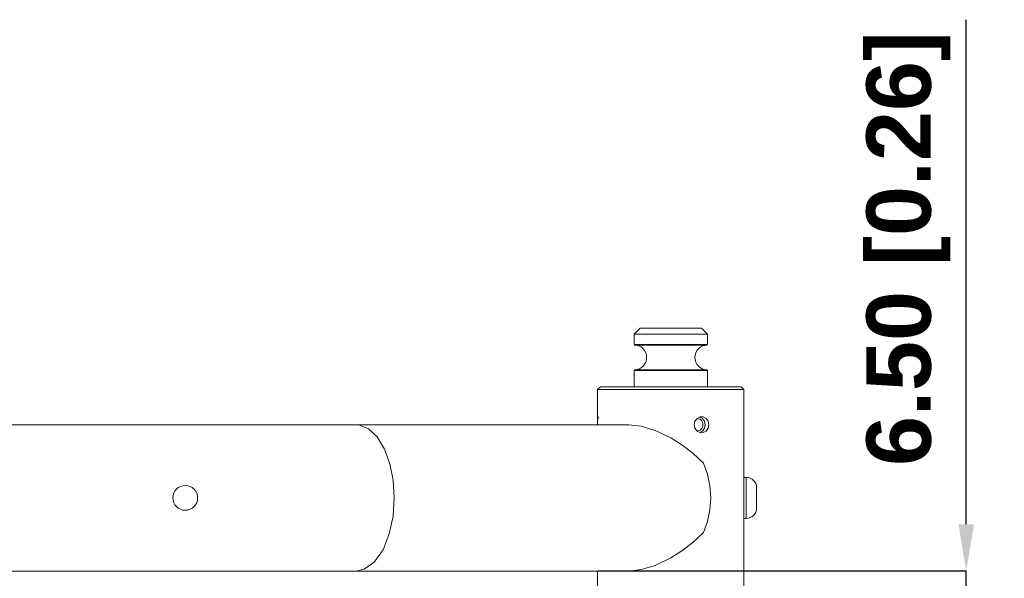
# Model space of a CAD drawing. Header units: millimetres. Extents: x 3925 to 5043, y -86 to 778.
# Tile 59 of 157: x 4435 to 4519, y 309 to 357. Entities that reach past the tile are written whole.
import ezdxf

# ---------------------------------------------------------------- set-up
doc = ezdxf.new("R2010")
doc.units = ezdxf.units.MM
doc.header["$LTSCALE"] = 46.255
doc.header["$PDMODE"] = 3
doc.header["$PDSIZE"] = 1
doc.layers.get('Defpoints').update_dxf_attribs({"linetype": 'CONTINUOUS'})
doc.layers.add('140-154101-01_RIGGDXF_DIMENSION', color=7, linetype='CONTINUOUS')
doc.layers.add('140-154101-0DXF_CONTINUOUS_LINE', color=7, linetype='CONTINUOUS')
doc.styles.add('SLDTEXTSTYLE0', font='arialbd.ttf', dxfattribs={"height": 5.5})
doc.dimstyles.new('SLDDIMSTYLE2', dxfattribs={"dimtxt": 5.650301, "dimasz": 4.572, "dimexe": 0, "dimexo": 0.0625, "dimgap": 1.412575, "dimtad": 0, "dimtih": 1, "dimtoh": 1, "dimlfac": 3.5, "dimrnd": 1e-09, "dimzin": 4, "dimdsep": 46, "dimtxsty": 'SLDTEXTSTYLE0', "dimsah": 1, "dimcen": 0.09, "dimadec": 0, "dimazin": 1, "dimtol": 1, "dimtp": 0.5, "dimtm": 0.5, "dimtfac": 1, "dimtdec": 1, "dimtofl": 0, "dimtmove": 0, "dimatfit": 3, "dimfxl": 1, "dimfrac": 2, "dimtolj": 1, "dimarcsym": 0})

# ---------------------------------------------------------------- blocks, each defined once
blk = doc.blocks.new('*D61')
at = {"layer": '140-154101-01_RIGGDXF_DIMENSION', "color": 0, "linetype": 'Continuous', "lineweight": -2}
for p, q in [((4515.847, 313.681), (4515.847, 356.792)), ((4484.425, 309.681), (4515.847, 309.681)), ((4515.847, 308.056), (4515.847, 309.681)), ((4475.698, 308.056), (4515.847, 308.056)), ((4515.847, 304.056), (4515.847, 300.056))]:
    blk.add_line(p, q, dxfattribs=at)
at = {"layer": '140-154101-01_RIGGDXF_DIMENSION', "color": 0, "linetype": 'Continuous'}
for points in [[(4515.181, 313.681), (4516.514, 313.681), (4515.847, 309.681)], [(4515.181, 304.056), (4516.514, 304.056), (4515.847, 308.056)]]:
    blk.add_solid(points, dxfattribs=at)
at = {"layer": 'Defpoints', "color": 0, "linetype": 'Continuous'}
for p in [(4484.363, 309.681), (4475.636, 308.056), (4515.847, 308.056)]:
    blk.add_point(p, dxfattribs=at)
at = {"layer": '140-154101-01_RIGGDXF_DIMENSION', "color": 0, "linetype": 'Continuous', "insert": (4510.899, 337.236), "char_height": 5.5, "attachment_point": 5, "rotation": 90, "style": 'SLDTEXTSTYLE0'}
blk.add_mtext('\\A1;6.50 [0.26]', dxfattribs=at)

msp = doc.modelspace()

# ---------------------------------------------------------------- linework, layer by layer
at = {"layer": '140-154101-0DXF_CONTINUOUS_LINE', "color": 7, "linetype": 'Continuous', "lineweight": 0}
for p, q in [((4487.9879, 330.4307), (4487.4879, 329.9307)), ((4493.7379, 329.9307), (4487.4879, 329.9307)), ((4487.4879, 329.9307), (4487.4879, 329.042)), ((4493.2375, 330.4307), (4487.9882, 330.4307)), ((4493.2379, 330.4307), (4493.7379, 329.9307)), ((4493.7379, 329.9307), (4493.7379, 329.042)), ((4487.4879, 329.042), (4493.7379, 329.042)), ((4493.724, 329.0075), (4487.5017, 329.0075)), ((4487.5356, 328.9921), (4493.6901, 328.9921)), ((4487.4879, 326.8193), (4493.7379, 326.8193)), ((4487.4879, 326.8193), (4487.4879, 325.4307)), ((4487.5115, 326.8618), (4487.5017, 326.8538)), ((4493.724, 326.8538), (4487.5017, 326.8538)), ((4487.5232, 326.8671), (4487.5115, 326.8618)), ((4487.5356, 326.8692), (4487.5232, 326.8671)), ((4487.5356, 326.8692), (4493.6901, 326.8692)), ((4493.7379, 326.8193), (4493.7379, 325.4307)), ((4484.6129, 325.4307), (4484.3629, 325.1807)), ((4484.3629, 325.1807), (4496.8629, 325.1807)), ((4484.3629, 322.6001), (4484.3629, 325.1807)), ((4496.6124, 325.4307), (4484.6133, 325.4307)), ((4496.6129, 325.4307), (4496.8629, 325.1807)), ((4496.8629, 213.9307), (4496.8629, 325.1807)), ((4422.019, 322.1807), (4487.028, 322.1807)), ((4484.3628, 322.6001), (4484.3645, 322.1807)), ((4484.402, 322.8506), (4484.3869, 322.8682)), ((4484.4388, 322.7175), (4484.402, 322.8506)), ((4492.9108, 322.6974), (4492.8278, 322.6762)), ((4493.3575, 322.2957), (4493.3577, 322.0663)), ((4493.4837, 321.882), (4493.5421, 322.1806)), ((4493.5421, 322.1806), (4493.4839, 322.4789)), ((4493.6359, 322.7187), (4493.8027, 322.4787)), ((4493.8027, 322.4787), (4493.8613, 322.1807)), ((4492.8288, 321.6842), (4492.9108, 321.6639)), ((4493.1121, 321.7151), (4492.9108, 321.6639)), ((4496.8629, 317.6807), (4497.0629, 317.6807)), ((4497.0629, 314.1807), (4497.0629, 317.6807)), ((4494.0298, 315.9307), (4493.9603, 316.9571)), ((4497.9379, 315.0557), (4497.9379, 316.8057)), ((4493.9603, 314.9042), (4494.0298, 315.9307)), ((4497.0629, 314.1807), (4496.8629, 314.1807)), ((4424.3614, 309.6807), (4463.7369, 309.6807)), ((4463.7385, 309.6807), (4487.028, 309.6807)), ((4484.3629, 233.4307), (4484.3629, 309.6807))]:
    msp.add_line(p, q, dxfattribs=at)
for points in [[(4487.5356, 328.9921), (4487.5232, 328.9942), (4487.5115, 328.9995), (4487.5017, 329.0075)], [(4487.7932, 329.0075), (4487.7864, 329.0176), (4487.7821, 329.0294), (4487.7806, 329.042)], [(4487.7932, 329.0075), (4487.8021, 328.9995), (4487.8125, 328.9943), (4487.8239, 328.9921)], [(4493.6901, 328.9921), (4493.7025, 328.9942), (4493.7142, 328.9995), (4493.724, 329.0075)], [(4487.7932, 326.8538), (4487.7864, 326.8437), (4487.7821, 326.8319), (4487.7806, 326.8193)], [(4487.7932, 326.8538), (4487.8021, 326.8618), (4487.8125, 326.867), (4487.8239, 326.8692)], [(4493.6901, 326.8692), (4493.7025, 326.8671), (4493.7142, 326.8618), (4493.724, 326.8538)], [(4466.9914, 315.9307), (4466.8953, 317.4381), (4466.6187, 318.8357), (4466.166, 320.0904), (4465.5308, 321.1459), (4464.7979, 321.8397), (4463.9419, 322.1683), (4463.7373, 322.1807)], [(4487.028, 322.1807), (4488.0797, 322.0639), (4489.2822, 321.6962), (4490.6129, 321.0504)], [(4492.6151, 322.1807), (4492.6794, 322.4779), (4492.8588, 322.7175), (4493.1135, 322.8506), (4493.2541, 322.8682)], [(4493.2541, 321.4932), (4493.1152, 321.5103), (4492.86, 321.6427), (4492.6798, 321.8824), (4492.6151, 322.1807)], [(4492.9108, 322.6974), (4493.112, 322.6463), (4493.2707, 322.5028), (4493.3575, 322.2957)], [(4493.4839, 322.4789), (4493.319, 322.7179), (4493.0941, 322.8405)], [(4493.2541, 322.8682), (4493.3909, 322.8512), (4493.6359, 322.7187)], [(4493.8613, 322.1807), (4493.8027, 321.8826), (4493.6365, 321.6432)], [(4493.0944, 321.521), (4493.3185, 321.6429), (4493.4837, 321.882)], [(4493.3577, 322.0663), (4493.2711, 321.8591), (4493.1121, 321.7151)], [(4493.6365, 321.6432), (4493.3926, 321.5105), (4493.2541, 321.4932)], [(4490.6129, 321.0504), (4491.547, 320.457), (4492.4904, 319.7369), (4493.4155, 318.8992)], [(4493.9603, 316.9571), (4493.7537, 317.9557), (4493.4155, 318.8992)], [(4463.7385, 309.6807), (4464.4314, 309.8243), (4465.2837, 310.4312), (4466.0325, 311.4999), (4466.5713, 312.8585), (4466.888, 314.3676), (4466.9914, 315.9307)], [(4493.4155, 312.9621), (4493.7537, 313.9056), (4493.9603, 314.9042)], [(4493.4155, 312.9621), (4492.4904, 312.1244), (4491.547, 311.4043), (4490.6129, 310.811)], [(4490.6129, 310.811), (4489.2822, 310.1651), (4488.0796, 309.7973), (4487.028, 309.6807)]]:
    msp.add_lwpolyline(points, dxfattribs=at)
msp.add_circle((4449.1379, 315.9307), 1.0625, dxfattribs=at)
for centre, radius, start, end in [((4487.4879, 327.9307), 1.0625, 272.575959, 87.424041), ((4493.7379, 327.9307), 1.0625, 92.575959, 267.424041), ((4497.0629, 316.8057), 0.875, 0, 90), ((4497.0629, 315.0557), 0.875, 270, 0)]:
    msp.add_arc(centre, radius, start, end, dxfattribs=at)

# ---------------------------------------------------------------- dimensions: what is measured, and where the dimension line sits
at = {"layer": '140-154101-01_RIGGDXF_DIMENSION', "color": 2, "linetype": 'Continuous'}
dim = msp.add_linear_dim(base=(4515.8473, 308.0557), p1=(4484.3629, 309.6807), p2=(4475.636, 308.0557), angle=90, dimstyle='SLDDIMSTYLE2', override={"dimtxt": 5, "dimasz": 4, "dimtad": 1, "dimtih": 0, "dimtoh": 0, "dimlfac": 4, "dimtol": 0, "dimtp": 0.01, "dimtm": 0.01, "dimtdec": 2, "dimtofl": 1, "dimtzin": 0}, dxfattribs=at)
dim.commit()
dim.dimension.update_dxf_attribs({"geometry": '*D61', "text_midpoint": (4515.8473, 337.2365), "dimtype": 160})

doc.saveas('drawing.dxf')
